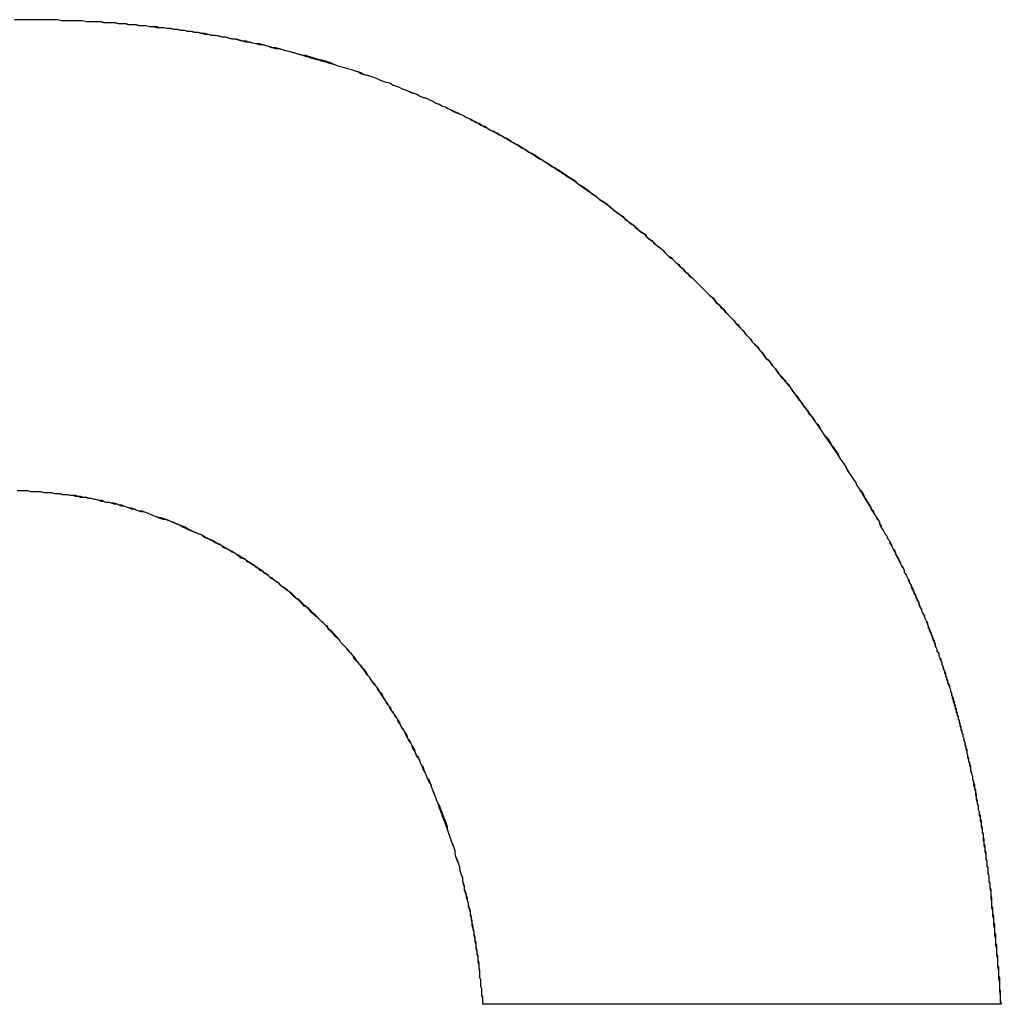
# Model space of a CAD drawing. Extents: x 214 to 2899, y -429 to 1714.
# Tile 54 of 80: x 1050.65 to 1051.68, y 586.32 to 587.35. Entities that reach past the tile are written whole.
import ezdxf

# ---------------------------------------------------------------- set-up
doc = ezdxf.new("R2010")
doc.units = 0
doc.linetypes.add('DURCHGEHEND', pattern=[0])
doc.layers.add('KF_PASSIO_SUB_12_FRONT', color=7, linetype='DURCHGEHEND')

# ---------------------------------------------------------------- blocks, each defined once
blk = doc.blocks.new('KF_PASSIO_SUB_12_FRONT')
at = {"layer": 'KF_PASSIO_SUB_12_FRONT'}
blk.add_line((-173.0915, -296.8038), (-173.631, -296.8038), dxfattribs=at)
blk.add_line((-173.0915, -296.8038), (-173.631, -296.8038), dxfattribs=at)
for points in [[(-174.119, -295.778, 0), (-174.112, -295.778, 0), (-174.106, -295.778, 0), (-174.1, -295.778, 0)], [(-174.118, -295.778, 0), (-174.112, -295.778, 0), (-174.106, -295.778, 0), (-174.1, -295.778, 0)], [(-174.1, -295.778, 0), (-174.096, -295.778, 0), (-174.092, -295.778, 0), (-174.089, -295.778, 0), (-174.085, -295.778, 0), (-174.081, -295.778, 0), (-174.077, -295.778, 0), (-174.074, -295.778, 0), (-174.07, -295.779, 0), (-174.066, -295.779, 0), (-174.062, -295.779, 0), (-174.059, -295.779, 0), (-174.055, -295.779, 0), (-174.051, -295.779, 0), (-174.048, -295.779, 0), (-174.044, -295.78, 0), (-174.04, -295.78, 0), (-174.037, -295.78, 0), (-174.033, -295.78, 0), (-174.029, -295.78, 0), (-174.025, -295.781, 0), (-174.022, -295.781, 0), (-174.018, -295.781, 0), (-174.014, -295.781, 0), (-174.011, -295.782, 0), (-174.007, -295.782, 0), (-174.003, -295.782, 0), (-174, -295.783, 0), (-173.996, -295.783, 0), (-173.992, -295.783, 0), (-173.989, -295.784, 0), (-173.985, -295.784, 0), (-173.982, -295.784, 0), (-173.978, -295.785, 0), (-173.974, -295.785, 0), (-173.971, -295.786, 0), (-173.967, -295.786, 0), (-173.963, -295.786, 0), (-173.96, -295.787, 0), (-173.956, -295.787, 0), (-173.953, -295.788, 0), (-173.949, -295.788, 0), (-173.945, -295.789, 0), (-173.942, -295.789, 0), (-173.938, -295.79, 0), (-173.935, -295.79, 0), (-173.931, -295.791, 0), (-173.928, -295.791, 0), (-173.924, -295.792, 0), (-173.92, -295.793, 0), (-173.917, -295.793, 0), (-173.913, -295.794, 0), (-173.91, -295.794, 0), (-173.906, -295.795, 0), (-173.903, -295.796, 0), (-173.899, -295.796, 0), (-173.896, -295.797, 0), (-173.892, -295.798, 0), (-173.888, -295.798, 0), (-173.885, -295.799, 0), (-173.881, -295.8, 0), (-173.878, -295.801, 0), (-173.874, -295.801, 0), (-173.871, -295.802, 0), (-173.867, -295.803, 0), (-173.864, -295.804, 0), (-173.86, -295.804, 0), (-173.857, -295.805, 0), (-173.853, -295.806, 0), (-173.85, -295.807, 0), (-173.847, -295.808, 0), (-173.843, -295.808, 0), (-173.84, -295.809, 0), (-173.836, -295.81, 0), (-173.833, -295.811, 0), (-173.829, -295.812, 0), (-173.826, -295.813, 0), (-173.822, -295.814, 0), (-173.819, -295.815, 0), (-173.816, -295.816, 0), (-173.812, -295.817, 0), (-173.809, -295.818, 0), (-173.805, -295.819, 0), (-173.802, -295.82, 0), (-173.799, -295.821, 0), (-173.795, -295.822, 0), (-173.792, -295.823, 0), (-173.788, -295.824, 0), (-173.785, -295.825, 0), (-173.782, -295.826, 0), (-173.778, -295.827, 0), (-173.775, -295.828, 0), (-173.772, -295.829, 0), (-173.768, -295.83, 0), (-173.765, -295.831, 0), (-173.761, -295.832, 0), (-173.758, -295.834, 0), (-173.755, -295.835, 0), (-173.751, -295.836, 0), (-173.748, -295.837, 0), (-173.745, -295.838, 0), (-173.742, -295.839, 0), (-173.738, -295.841, 0), (-173.735, -295.842, 0), (-173.732, -295.843, 0), (-173.728, -295.844, 0), (-173.725, -295.846, 0), (-173.722, -295.847, 0), (-173.719, -295.848, 0), (-173.715, -295.85, 0), (-173.712, -295.851, 0), (-173.709, -295.852, 0), (-173.706, -295.854, 0), (-173.702, -295.855, 0), (-173.699, -295.856, 0), (-173.696, -295.858, 0), (-173.693, -295.859, 0), (-173.689, -295.86, 0), (-173.686, -295.862, 0), (-173.683, -295.863, 0), (-173.68, -295.865, 0), (-173.677, -295.866, 0), (-173.673, -295.868, 0), (-173.67, -295.869, 0), (-173.667, -295.871, 0), (-173.664, -295.872, 0), (-173.661, -295.874, 0), (-173.658, -295.875, 0), (-173.654, -295.877, 0), (-173.651, -295.878, 0), (-173.648, -295.88, 0), (-173.645, -295.881, 0), (-173.642, -295.883, 0), (-173.639, -295.884, 0), (-173.636, -295.886, 0), (-173.633, -295.888, 0), (-173.629, -295.889, 0), (-173.626, -295.891, 0), (-173.623, -295.893, 0), (-173.62, -295.894, 0), (-173.617, -295.896, 0), (-173.614, -295.898, 0), (-173.611, -295.899, 0), (-173.608, -295.901, 0), (-173.605, -295.903, 0), (-173.602, -295.905, 0), (-173.599, -295.906, 0), (-173.596, -295.908, 0), (-173.593, -295.91, 0), (-173.59, -295.912, 0), (-173.587, -295.913, 0), (-173.584, -295.915, 0), (-173.581, -295.917, 0), (-173.578, -295.919, 0), (-173.575, -295.921, 0), (-173.572, -295.923, 0), (-173.569, -295.924, 0), (-173.566, -295.926, 0), (-173.563, -295.928, 0), (-173.56, -295.93, 0), (-173.557, -295.932, 0), (-173.554, -295.934, 0), (-173.551, -295.936, 0), (-173.548, -295.938, 0), (-173.545, -295.94, 0), (-173.542, -295.942, 0), (-173.539, -295.944, 0), (-173.536, -295.946, 0), (-173.533, -295.948, 0), (-173.531, -295.95, 0), (-173.528, -295.952, 0), (-173.525, -295.954, 0), (-173.522, -295.956, 0), (-173.519, -295.958, 0), (-173.516, -295.96, 0), (-173.513, -295.962, 0), (-173.511, -295.964, 0), (-173.508, -295.966, 0), (-173.505, -295.968, 0), (-173.502, -295.97, 0), (-173.499, -295.973, 0), (-173.496, -295.975, 0), (-173.494, -295.977, 0), (-173.491, -295.979, 0), (-173.488, -295.981, 0), (-173.485, -295.983, 0), (-173.483, -295.986, 0), (-173.48, -295.988, 0), (-173.477, -295.99, 0), (-173.474, -295.992, 0), (-173.472, -295.995, 0), (-173.469, -295.997, 0), (-173.466, -295.999, 0), (-173.463, -296.001, 0), (-173.461, -296.004, 0), (-173.458, -296.006, 0), (-173.455, -296.008, 0), (-173.453, -296.011, 0), (-173.45, -296.013, 0), (-173.447, -296.015, 0), (-173.444, -296.018, 0), (-173.442, -296.02, 0), (-173.439, -296.023, 0), (-173.437, -296.025, 0), (-173.434, -296.027, 0), (-173.431, -296.03, 0), (-173.429, -296.032, 0), (-173.426, -296.035, 0), (-173.423, -296.037, 0), (-173.421, -296.04, 0), (-173.418, -296.042, 0), (-173.416, -296.045, 0), (-173.413, -296.047, 0), (-173.41, -296.05, 0), (-173.408, -296.052, 0), (-173.405, -296.055, 0), (-173.403, -296.057, 0), (-173.4, -296.06, 0), (-173.398, -296.062, 0), (-173.395, -296.065, 0), (-173.393, -296.067, 0), (-173.39, -296.07, 0), (-173.388, -296.073, 0), (-173.385, -296.075, 0), (-173.383, -296.078, 0), (-173.38, -296.08, 0), (-173.378, -296.083, 0), (-173.375, -296.086, 0), (-173.373, -296.088, 0), (-173.37, -296.091, 0), (-173.368, -296.094, 0), (-173.365, -296.096, 0), (-173.363, -296.099, 0), (-173.36, -296.102, 0), (-173.358, -296.105, 0), (-173.356, -296.107, 0), (-173.353, -296.11, 0), (-173.351, -296.113, 0), (-173.348, -296.116, 0), (-173.346, -296.118, 0), (-173.344, -296.121, 0), (-173.341, -296.124, 0), (-173.339, -296.127, 0), (-173.337, -296.13, 0), (-173.334, -296.132, 0), (-173.332, -296.135, 0), (-173.33, -296.138, 0), (-173.327, -296.141, 0), (-173.325, -296.144, 0), (-173.323, -296.147, 0), (-173.32, -296.15, 0), (-173.318, -296.153, 0), (-173.316, -296.155, 0), (-173.313, -296.158, 0), (-173.311, -296.161, 0), (-173.309, -296.164, 0), (-173.307, -296.167, 0), (-173.304, -296.17, 0), (-173.302, -296.173, 0), (-173.3, -296.176, 0), (-173.298, -296.179, 0), (-173.296, -296.182, 0), (-173.293, -296.185, 0), (-173.291, -296.188, 0), (-173.289, -296.191, 0), (-173.287, -296.194, 0), (-173.285, -296.197, 0), (-173.282, -296.2, 0), (-173.28, -296.203, 0), (-173.278, -296.207, 0), (-173.276, -296.21, 0), (-173.274, -296.213, 0), (-173.272, -296.216, 0), (-173.27, -296.219, 0), (-173.267, -296.222, 0), (-173.265, -296.225, 0), (-173.263, -296.228, 0), (-173.261, -296.231, 0), (-173.259, -296.235, 0), (-173.257, -296.238, 0), (-173.255, -296.241, 0), (-173.253, -296.244, 0), (-173.251, -296.247, 0), (-173.249, -296.251, 0), (-173.247, -296.254, 0), (-173.245, -296.257, 0), (-173.243, -296.26, 0), (-173.241, -296.264, 0)], [(-174.1, -295.778, 0), (-174.096, -295.778, 0), (-174.092, -295.778, 0), (-174.089, -295.778, 0), (-174.085, -295.778, 0), (-174.081, -295.778, 0), (-174.078, -295.778, 0), (-174.074, -295.778, 0), (-174.07, -295.779, 0), (-174.066, -295.779, 0), (-174.063, -295.779, 0), (-174.059, -295.779, 0), (-174.055, -295.779, 0), (-174.052, -295.779, 0), (-174.048, -295.779, 0), (-174.044, -295.78, 0), (-174.041, -295.78, 0), (-174.037, -295.78, 0), (-174.033, -295.78, 0), (-174.03, -295.78, 0), (-174.026, -295.781, 0), (-174.022, -295.781, 0), (-174.019, -295.781, 0), (-174.015, -295.781, 0), (-174.011, -295.782, 0), (-174.008, -295.782, 0), (-174.004, -295.782, 0), (-174, -295.783, 0), (-173.997, -295.783, 0), (-173.993, -295.783, 0), (-173.989, -295.784, 0), (-173.986, -295.784, 0), (-173.982, -295.784, 0), (-173.978, -295.785, 0), (-173.975, -295.785, 0), (-173.971, -295.785, 0), (-173.968, -295.786, 0), (-173.964, -295.786, 0), (-173.96, -295.787, 0), (-173.957, -295.787, 0), (-173.953, -295.788, 0), (-173.95, -295.788, 0), (-173.946, -295.789, 0), (-173.942, -295.789, 0), (-173.939, -295.79, 0), (-173.935, -295.79, 0), (-173.932, -295.791, 0), (-173.928, -295.791, 0), (-173.925, -295.792, 0), (-173.921, -295.792, 0), (-173.917, -295.793, 0), (-173.914, -295.794, 0), (-173.91, -295.794, 0), (-173.907, -295.795, 0), (-173.903, -295.796, 0), (-173.9, -295.796, 0), (-173.896, -295.797, 0), (-173.893, -295.798, 0), (-173.889, -295.798, 0), (-173.886, -295.799, 0), (-173.882, -295.8, 0), (-173.878, -295.8, 0), (-173.875, -295.801, 0), (-173.871, -295.802, 0), (-173.868, -295.803, 0), (-173.864, -295.803, 0), (-173.861, -295.804, 0), (-173.857, -295.805, 0), (-173.854, -295.806, 0), (-173.851, -295.807, 0), (-173.847, -295.807, 0), (-173.844, -295.808, 0), (-173.84, -295.809, 0), (-173.837, -295.81, 0), (-173.833, -295.811, 0), (-173.83, -295.812, 0), (-173.826, -295.813, 0), (-173.823, -295.814, 0), (-173.819, -295.815, 0), (-173.816, -295.815, 0), (-173.813, -295.816, 0), (-173.809, -295.817, 0), (-173.806, -295.818, 0), (-173.802, -295.819, 0), (-173.799, -295.82, 0), (-173.795, -295.821, 0), (-173.792, -295.822, 0), (-173.789, -295.823, 0), (-173.785, -295.825, 0), (-173.782, -295.826, 0), (-173.778, -295.827, 0), (-173.775, -295.828, 0), (-173.772, -295.829, 0), (-173.768, -295.83, 0), (-173.765, -295.831, 0), (-173.762, -295.832, 0), (-173.758, -295.833, 0), (-173.755, -295.835, 0), (-173.752, -295.836, 0), (-173.748, -295.837, 0), (-173.745, -295.838, 0), (-173.742, -295.839, 0), (-173.738, -295.841, 0), (-173.735, -295.842, 0), (-173.732, -295.843, 0), (-173.728, -295.844, 0), (-173.725, -295.846, 0), (-173.722, -295.847, 0), (-173.719, -295.848, 0), (-173.715, -295.85, 0), (-173.712, -295.851, 0), (-173.709, -295.852, 0), (-173.705, -295.854, 0), (-173.702, -295.855, 0), (-173.699, -295.856, 0), (-173.696, -295.858, 0), (-173.692, -295.859, 0), (-173.689, -295.86, 0), (-173.686, -295.862, 0), (-173.683, -295.863, 0), (-173.68, -295.865, 0), (-173.676, -295.866, 0), (-173.673, -295.868, 0), (-173.67, -295.869, 0), (-173.667, -295.871, 0), (-173.664, -295.872, 0), (-173.66, -295.874, 0), (-173.657, -295.875, 0), (-173.654, -295.877, 0), (-173.651, -295.878, 0), (-173.648, -295.88, 0), (-173.645, -295.881, 0), (-173.641, -295.883, 0), (-173.638, -295.885, 0), (-173.635, -295.886, 0), (-173.632, -295.888, 0), (-173.629, -295.89, 0), (-173.626, -295.891, 0), (-173.623, -295.893, 0), (-173.62, -295.895, 0), (-173.616, -295.896, 0), (-173.613, -295.898, 0), (-173.61, -295.9, 0), (-173.607, -295.901, 0), (-173.604, -295.903, 0), (-173.601, -295.905, 0), (-173.598, -295.907, 0), (-173.595, -295.908, 0), (-173.592, -295.91, 0), (-173.589, -295.912, 0), (-173.586, -295.914, 0), (-173.583, -295.916, 0), (-173.58, -295.917, 0), (-173.577, -295.919, 0), (-173.574, -295.921, 0), (-173.571, -295.923, 0), (-173.568, -295.925, 0), (-173.565, -295.927, 0), (-173.562, -295.929, 0), (-173.559, -295.931, 0), (-173.556, -295.932, 0), (-173.553, -295.934, 0), (-173.55, -295.936, 0), (-173.547, -295.938, 0), (-173.544, -295.94, 0), (-173.541, -295.942, 0), (-173.538, -295.944, 0), (-173.535, -295.946, 0), (-173.533, -295.948, 0), (-173.53, -295.95, 0), (-173.527, -295.952, 0), (-173.524, -295.954, 0), (-173.521, -295.956, 0), (-173.518, -295.959, 0), (-173.515, -295.961, 0), (-173.512, -295.963, 0), (-173.51, -295.965, 0), (-173.507, -295.967, 0), (-173.504, -295.969, 0), (-173.501, -295.971, 0), (-173.498, -295.973, 0), (-173.495, -295.976, 0), (-173.493, -295.978, 0), (-173.49, -295.98, 0), (-173.487, -295.982, 0), (-173.484, -295.984, 0), (-173.481, -295.987, 0), (-173.479, -295.989, 0), (-173.476, -295.991, 0), (-173.473, -295.993, 0), (-173.47, -295.996, 0), (-173.468, -295.998, 0), (-173.465, -296, 0), (-173.462, -296.002, 0), (-173.46, -296.005, 0), (-173.457, -296.007, 0), (-173.454, -296.009, 0), (-173.451, -296.012, 0), (-173.449, -296.014, 0), (-173.446, -296.016, 0), (-173.443, -296.019, 0), (-173.441, -296.021, 0), (-173.438, -296.024, 0), (-173.435, -296.026, 0), (-173.433, -296.028, 0), (-173.43, -296.031, 0), (-173.427, -296.033, 0), (-173.425, -296.036, 0), (-173.422, -296.038, 0), (-173.42, -296.041, 0), (-173.417, -296.043, 0), (-173.414, -296.046, 0), (-173.412, -296.048, 0), (-173.409, -296.051, 0), (-173.407, -296.053, 0), (-173.404, -296.056, 0), (-173.402, -296.058, 0), (-173.399, -296.061, 0), (-173.397, -296.063, 0), (-173.394, -296.066, 0), (-173.391, -296.068, 0), (-173.389, -296.071, 0), (-173.386, -296.074, 0), (-173.384, -296.076, 0), (-173.381, -296.079, 0), (-173.379, -296.082, 0), (-173.377, -296.084, 0), (-173.374, -296.087, 0), (-173.372, -296.089, 0), (-173.369, -296.092, 0), (-173.367, -296.095, 0), (-173.364, -296.098, 0), (-173.362, -296.1, 0), (-173.359, -296.103, 0), (-173.357, -296.106, 0), (-173.355, -296.108, 0), (-173.352, -296.111, 0), (-173.35, -296.114, 0), (-173.347, -296.117, 0), (-173.345, -296.119, 0), (-173.343, -296.122, 0), (-173.34, -296.125, 0), (-173.338, -296.128, 0), (-173.336, -296.131, 0), (-173.333, -296.133, 0), (-173.331, -296.136, 0), (-173.329, -296.139, 0), (-173.326, -296.142, 0), (-173.324, -296.145, 0), (-173.322, -296.148, 0), (-173.32, -296.151, 0), (-173.317, -296.153, 0), (-173.315, -296.156, 0), (-173.313, -296.159, 0), (-173.31, -296.162, 0), (-173.308, -296.165, 0), (-173.306, -296.168, 0), (-173.304, -296.171, 0), (-173.302, -296.174, 0), (-173.299, -296.177, 0), (-173.297, -296.18, 0), (-173.295, -296.183, 0), (-173.293, -296.186, 0), (-173.291, -296.189, 0), (-173.288, -296.192, 0), (-173.286, -296.195, 0), (-173.284, -296.198, 0), (-173.282, -296.201, 0), (-173.28, -296.204, 0), (-173.278, -296.207, 0), (-173.276, -296.21, 0), (-173.273, -296.213, 0), (-173.271, -296.216, 0), (-173.269, -296.219, 0), (-173.267, -296.223, 0), (-173.265, -296.226, 0), (-173.263, -296.229, 0), (-173.261, -296.232, 0), (-173.259, -296.235, 0), (-173.257, -296.238, 0), (-173.255, -296.241, 0), (-173.253, -296.244, 0), (-173.251, -296.248, 0), (-173.249, -296.251, 0), (-173.247, -296.254, 0), (-173.245, -296.257, 0), (-173.243, -296.26, 0), (-173.241, -296.264, 0)], [(-173.241, -296.264, 0), (-173.24, -296.265, 0), (-173.239, -296.267, 0), (-173.238, -296.269, 0), (-173.237, -296.27, 0), (-173.236, -296.272, 0), (-173.235, -296.274, 0), (-173.234, -296.275, 0), (-173.233, -296.277, 0), (-173.232, -296.279, 0), (-173.231, -296.28, 0), (-173.23, -296.282, 0), (-173.229, -296.284, 0), (-173.228, -296.285, 0), (-173.227, -296.287, 0), (-173.226, -296.289, 0), (-173.225, -296.29, 0), (-173.224, -296.292, 0), (-173.223, -296.294, 0), (-173.222, -296.295, 0), (-173.221, -296.297, 0), (-173.22, -296.299, 0), (-173.219, -296.3, 0), (-173.218, -296.302, 0), (-173.217, -296.304, 0), (-173.216, -296.305, 0), (-173.216, -296.307, 0), (-173.215, -296.309, 0), (-173.214, -296.31, 0), (-173.213, -296.312, 0), (-173.212, -296.314, 0), (-173.211, -296.315, 0), (-173.21, -296.317, 0), (-173.209, -296.319, 0), (-173.208, -296.32, 0), (-173.207, -296.322, 0), (-173.207, -296.324, 0), (-173.206, -296.325, 0), (-173.205, -296.327, 0), (-173.204, -296.329, 0), (-173.203, -296.33, 0), (-173.202, -296.332, 0), (-173.201, -296.334, 0), (-173.201, -296.335, 0), (-173.2, -296.337, 0), (-173.199, -296.339, 0), (-173.198, -296.34, 0), (-173.197, -296.342, 0), (-173.196, -296.344, 0), (-173.196, -296.345, 0), (-173.195, -296.347, 0), (-173.194, -296.349, 0), (-173.193, -296.35, 0), (-173.192, -296.352, 0), (-173.192, -296.354, 0), (-173.191, -296.355, 0), (-173.19, -296.357, 0), (-173.189, -296.359, 0), (-173.188, -296.361, 0), (-173.188, -296.362, 0), (-173.187, -296.364, 0), (-173.186, -296.366, 0), (-173.185, -296.367, 0), (-173.185, -296.369, 0), (-173.184, -296.371, 0), (-173.183, -296.372, 0), (-173.182, -296.374, 0), (-173.182, -296.376, 0), (-173.181, -296.377, 0), (-173.18, -296.379, 0), (-173.179, -296.381, 0), (-173.179, -296.383, 0), (-173.178, -296.384, 0), (-173.177, -296.386, 0), (-173.176, -296.388, 0), (-173.176, -296.389, 0), (-173.175, -296.391, 0), (-173.174, -296.393, 0), (-173.174, -296.394, 0), (-173.173, -296.396, 0), (-173.172, -296.398, 0), (-173.171, -296.4, 0), (-173.171, -296.401, 0), (-173.17, -296.403, 0), (-173.169, -296.405, 0), (-173.169, -296.406, 0), (-173.168, -296.408, 0), (-173.167, -296.41, 0), (-173.167, -296.412, 0), (-173.166, -296.413, 0), (-173.165, -296.415, 0), (-173.165, -296.417, 0), (-173.164, -296.418, 0), (-173.163, -296.42, 0), (-173.163, -296.422, 0), (-173.162, -296.424, 0), (-173.161, -296.425, 0), (-173.161, -296.427, 0), (-173.16, -296.429, 0), (-173.16, -296.431, 0), (-173.159, -296.432, 0), (-173.158, -296.434, 0), (-173.158, -296.436, 0), (-173.157, -296.437, 0), (-173.156, -296.439, 0), (-173.156, -296.441, 0), (-173.155, -296.443, 0), (-173.155, -296.444, 0), (-173.154, -296.446, 0), (-173.153, -296.448, 0), (-173.153, -296.45, 0), (-173.152, -296.451, 0), (-173.152, -296.453, 0), (-173.151, -296.455, 0), (-173.15, -296.457, 0), (-173.15, -296.459, 0), (-173.149, -296.46, 0), (-173.149, -296.462, 0), (-173.148, -296.464, 0), (-173.148, -296.466, 0), (-173.147, -296.467, 0), (-173.147, -296.469, 0), (-173.146, -296.471, 0), (-173.145, -296.473, 0), (-173.145, -296.474, 0), (-173.144, -296.476, 0), (-173.144, -296.478, 0), (-173.143, -296.48, 0), (-173.143, -296.482, 0), (-173.142, -296.483, 0), (-173.142, -296.485, 0), (-173.141, -296.487, 0), (-173.141, -296.489, 0), (-173.14, -296.491, 0), (-173.14, -296.492, 0), (-173.139, -296.494, 0), (-173.139, -296.496, 0), (-173.138, -296.498, 0), (-173.138, -296.5, 0), (-173.137, -296.501, 0), (-173.137, -296.503, 0), (-173.136, -296.505, 0), (-173.136, -296.507, 0), (-173.135, -296.509, 0), (-173.135, -296.51, 0), (-173.134, -296.512, 0), (-173.134, -296.514, 0), (-173.133, -296.516, 0), (-173.133, -296.518, 0), (-173.132, -296.52, 0), (-173.132, -296.521, 0), (-173.131, -296.523, 0), (-173.131, -296.525, 0), (-173.13, -296.527, 0), (-173.13, -296.529, 0), (-173.129, -296.531, 0), (-173.129, -296.533, 0), (-173.129, -296.534, 0), (-173.128, -296.536, 0), (-173.128, -296.538, 0), (-173.127, -296.54, 0), (-173.127, -296.542, 0), (-173.126, -296.544, 0), (-173.126, -296.546, 0), (-173.126, -296.547, 0), (-173.125, -296.549, 0), (-173.125, -296.551, 0), (-173.124, -296.553, 0), (-173.124, -296.555, 0), (-173.123, -296.557, 0), (-173.123, -296.559, 0), (-173.123, -296.561, 0), (-173.122, -296.563, 0), (-173.122, -296.564, 0), (-173.121, -296.566, 0), (-173.121, -296.568, 0), (-173.121, -296.57, 0), (-173.12, -296.572, 0), (-173.12, -296.574, 0), (-173.12, -296.576, 0), (-173.119, -296.578, 0), (-173.119, -296.58, 0), (-173.118, -296.582, 0), (-173.118, -296.584, 0), (-173.118, -296.586, 0), (-173.117, -296.587, 0), (-173.117, -296.589, 0), (-173.117, -296.591, 0), (-173.116, -296.593, 0), (-173.116, -296.595, 0), (-173.115, -296.597, 0), (-173.115, -296.599, 0), (-173.115, -296.601, 0), (-173.114, -296.603, 0), (-173.114, -296.605, 0), (-173.114, -296.607, 0), (-173.113, -296.609, 0), (-173.113, -296.611, 0), (-173.113, -296.613, 0), (-173.112, -296.615, 0), (-173.112, -296.617, 0), (-173.112, -296.619, 0), (-173.111, -296.621, 0), (-173.111, -296.623, 0), (-173.111, -296.625, 0), (-173.11, -296.627, 0), (-173.11, -296.629, 0), (-173.11, -296.631, 0), (-173.11, -296.633, 0), (-173.109, -296.635, 0), (-173.109, -296.637, 0), (-173.109, -296.639, 0), (-173.108, -296.641, 0), (-173.108, -296.643, 0), (-173.108, -296.645, 0), (-173.107, -296.647, 0), (-173.107, -296.649, 0), (-173.107, -296.651, 0), (-173.107, -296.653, 0), (-173.106, -296.655, 0), (-173.106, -296.657, 0), (-173.106, -296.659, 0), (-173.105, -296.661, 0), (-173.105, -296.663, 0), (-173.105, -296.665, 0), (-173.105, -296.668, 0), (-173.104, -296.67, 0), (-173.104, -296.672, 0), (-173.104, -296.674, 0), (-173.104, -296.676, 0), (-173.103, -296.678, 0), (-173.103, -296.68, 0), (-173.103, -296.682, 0), (-173.102, -296.684, 0), (-173.102, -296.686, 0), (-173.102, -296.688, 0), (-173.102, -296.691, 0), (-173.101, -296.693, 0), (-173.101, -296.695, 0), (-173.101, -296.697, 0), (-173.101, -296.699, 0), (-173.101, -296.701, 0), (-173.1, -296.703, 0), (-173.1, -296.705, 0), (-173.1, -296.708, 0), (-173.1, -296.71, 0), (-173.099, -296.712, 0), (-173.099, -296.714, 0), (-173.099, -296.716, 0), (-173.099, -296.718, 0), (-173.098, -296.721, 0), (-173.098, -296.723, 0), (-173.098, -296.725, 0), (-173.098, -296.727, 0), (-173.098, -296.729, 0), (-173.097, -296.731, 0), (-173.097, -296.734, 0), (-173.097, -296.736, 0), (-173.097, -296.738, 0), (-173.097, -296.74, 0), (-173.096, -296.742, 0), (-173.096, -296.745, 0), (-173.096, -296.747, 0), (-173.096, -296.749, 0), (-173.096, -296.751, 0), (-173.095, -296.754, 0), (-173.095, -296.756, 0), (-173.095, -296.758, 0), (-173.095, -296.76, 0), (-173.095, -296.763, 0), (-173.094, -296.765, 0), (-173.094, -296.767, 0), (-173.094, -296.769, 0), (-173.094, -296.772, 0), (-173.094, -296.774, 0), (-173.093, -296.776, 0), (-173.093, -296.778, 0), (-173.093, -296.781, 0), (-173.093, -296.783, 0), (-173.093, -296.785, 0), (-173.093, -296.788, 0), (-173.092, -296.79, 0), (-173.092, -296.792, 0), (-173.092, -296.794, 0), (-173.092, -296.797, 0), (-173.092, -296.799, 0), (-173.092, -296.801, 0), (-173.091, -296.804, 0)], [(-173.241, -296.264, 0), (-173.24, -296.265, 0), (-173.239, -296.267, 0), (-173.237, -296.269, 0), (-173.236, -296.27, 0), (-173.235, -296.272, 0), (-173.234, -296.274, 0), (-173.233, -296.276, 0), (-173.232, -296.277, 0), (-173.231, -296.279, 0), (-173.23, -296.281, 0), (-173.229, -296.283, 0), (-173.228, -296.284, 0), (-173.227, -296.286, 0), (-173.226, -296.288, 0), (-173.225, -296.289, 0), (-173.224, -296.291, 0), (-173.223, -296.293, 0), (-173.222, -296.295, 0), (-173.221, -296.296, 0), (-173.22, -296.298, 0), (-173.219, -296.3, 0), (-173.218, -296.301, 0), (-173.218, -296.303, 0), (-173.217, -296.305, 0), (-173.216, -296.307, 0), (-173.215, -296.308, 0), (-173.214, -296.31, 0), (-173.213, -296.312, 0), (-173.212, -296.314, 0), (-173.211, -296.315, 0), (-173.21, -296.317, 0), (-173.209, -296.319, 0), (-173.208, -296.32, 0), (-173.207, -296.322, 0), (-173.206, -296.324, 0), (-173.205, -296.326, 0), (-173.205, -296.327, 0), (-173.204, -296.329, 0), (-173.203, -296.331, 0), (-173.202, -296.333, 0), (-173.201, -296.334, 0), (-173.2, -296.336, 0), (-173.199, -296.338, 0), (-173.198, -296.34, 0), (-173.198, -296.341, 0), (-173.197, -296.343, 0), (-173.196, -296.345, 0), (-173.195, -296.347, 0), (-173.194, -296.348, 0), (-173.193, -296.35, 0), (-173.192, -296.352, 0), (-173.192, -296.354, 0), (-173.191, -296.355, 0), (-173.19, -296.357, 0), (-173.189, -296.359, 0), (-173.188, -296.361, 0), (-173.187, -296.362, 0), (-173.187, -296.364, 0), (-173.186, -296.366, 0), (-173.185, -296.368, 0), (-173.184, -296.369, 0), (-173.183, -296.371, 0), (-173.183, -296.373, 0), (-173.182, -296.375, 0), (-173.181, -296.376, 0), (-173.18, -296.378, 0), (-173.18, -296.38, 0), (-173.179, -296.382, 0), (-173.178, -296.383, 0), (-173.177, -296.385, 0), (-173.177, -296.387, 0), (-173.176, -296.389, 0), (-173.175, -296.391, 0), (-173.174, -296.392, 0), (-173.174, -296.394, 0), (-173.173, -296.396, 0), (-173.172, -296.398, 0), (-173.171, -296.399, 0), (-173.171, -296.401, 0), (-173.17, -296.403, 0), (-173.169, -296.405, 0), (-173.168, -296.407, 0), (-173.168, -296.408, 0), (-173.167, -296.41, 0), (-173.166, -296.412, 0), (-173.166, -296.414, 0), (-173.165, -296.416, 0), (-173.164, -296.417, 0), (-173.164, -296.419, 0), (-173.163, -296.421, 0), (-173.162, -296.423, 0), (-173.162, -296.425, 0), (-173.161, -296.426, 0), (-173.16, -296.428, 0), (-173.16, -296.43, 0), (-173.159, -296.432, 0), (-173.158, -296.434, 0), (-173.158, -296.435, 0), (-173.157, -296.437, 0), (-173.156, -296.439, 0), (-173.156, -296.441, 0), (-173.155, -296.443, 0), (-173.154, -296.444, 0), (-173.154, -296.446, 0), (-173.153, -296.448, 0), (-173.153, -296.45, 0), (-173.152, -296.452, 0), (-173.151, -296.454, 0), (-173.151, -296.455, 0), (-173.15, -296.457, 0), (-173.149, -296.459, 0), (-173.149, -296.461, 0), (-173.148, -296.463, 0), (-173.148, -296.465, 0), (-173.147, -296.466, 0), (-173.147, -296.468, 0), (-173.146, -296.47, 0), (-173.145, -296.472, 0), (-173.145, -296.474, 0), (-173.144, -296.476, 0), (-173.144, -296.478, 0), (-173.143, -296.479, 0), (-173.143, -296.481, 0), (-173.142, -296.483, 0), (-173.141, -296.485, 0), (-173.141, -296.487, 0), (-173.14, -296.489, 0), (-173.14, -296.491, 0), (-173.139, -296.492, 0), (-173.139, -296.494, 0), (-173.138, -296.496, 0), (-173.138, -296.498, 0), (-173.137, -296.5, 0), (-173.137, -296.502, 0), (-173.136, -296.504, 0), (-173.136, -296.506, 0), (-173.135, -296.508, 0), (-173.135, -296.51, 0), (-173.134, -296.511, 0), (-173.134, -296.513, 0), (-173.133, -296.515, 0), (-173.133, -296.517, 0), (-173.132, -296.519, 0), (-173.132, -296.521, 0), (-173.131, -296.523, 0), (-173.131, -296.525, 0), (-173.13, -296.527, 0), (-173.13, -296.529, 0), (-173.129, -296.531, 0), (-173.129, -296.533, 0), (-173.128, -296.535, 0), (-173.128, -296.537, 0), (-173.127, -296.538, 0), (-173.127, -296.54, 0), (-173.127, -296.542, 0), (-173.126, -296.544, 0), (-173.126, -296.546, 0), (-173.125, -296.548, 0), (-173.125, -296.55, 0), (-173.124, -296.552, 0), (-173.124, -296.554, 0), (-173.123, -296.556, 0), (-173.123, -296.558, 0), (-173.123, -296.56, 0), (-173.122, -296.562, 0), (-173.122, -296.564, 0), (-173.121, -296.566, 0), (-173.121, -296.568, 0), (-173.121, -296.57, 0), (-173.12, -296.572, 0), (-173.12, -296.573, 0), (-173.119, -296.575, 0), (-173.119, -296.577, 0), (-173.119, -296.579, 0), (-173.118, -296.581, 0), (-173.118, -296.583, 0), (-173.117, -296.585, 0), (-173.117, -296.587, 0), (-173.117, -296.589, 0), (-173.116, -296.591, 0), (-173.116, -296.593, 0), (-173.116, -296.595, 0), (-173.115, -296.597, 0), (-173.115, -296.599, 0), (-173.115, -296.601, 0), (-173.114, -296.603, 0), (-173.114, -296.605, 0), (-173.113, -296.607, 0), (-173.113, -296.609, 0), (-173.113, -296.611, 0), (-173.112, -296.613, 0), (-173.112, -296.615, 0), (-173.112, -296.617, 0), (-173.111, -296.62, 0), (-173.111, -296.622, 0), (-173.111, -296.624, 0), (-173.11, -296.626, 0), (-173.11, -296.628, 0), (-173.11, -296.63, 0), (-173.109, -296.632, 0), (-173.109, -296.635, 0), (-173.109, -296.637, 0), (-173.108, -296.639, 0), (-173.108, -296.641, 0), (-173.108, -296.643, 0), (-173.107, -296.646, 0), (-173.107, -296.648, 0), (-173.107, -296.65, 0), (-173.107, -296.653, 0), (-173.106, -296.655, 0), (-173.106, -296.657, 0), (-173.106, -296.66, 0), (-173.105, -296.662, 0), (-173.105, -296.665, 0), (-173.105, -296.667, 0), (-173.104, -296.67, 0), (-173.104, -296.672, 0), (-173.104, -296.675, 0), (-173.103, -296.678, 0), (-173.103, -296.68, 0), (-173.103, -296.683, 0), (-173.102, -296.686, 0), (-173.102, -296.688, 0), (-173.102, -296.691, 0), (-173.102, -296.694, 0), (-173.101, -296.697, 0), (-173.101, -296.7, 0), (-173.101, -296.703, 0), (-173.1, -296.706, 0), (-173.1, -296.709, 0), (-173.1, -296.712, 0), (-173.099, -296.715, 0), (-173.099, -296.718, 0), (-173.099, -296.722, 0), (-173.098, -296.725, 0), (-173.098, -296.728, 0), (-173.098, -296.732, 0), (-173.097, -296.735, 0), (-173.097, -296.739, 0), (-173.097, -296.742, 0), (-173.096, -296.746, 0), (-173.096, -296.749, 0), (-173.096, -296.753, 0), (-173.095, -296.757, 0), (-173.095, -296.761, 0), (-173.095, -296.765, 0), (-173.094, -296.769, 0), (-173.094, -296.773, 0), (-173.094, -296.777, 0), (-173.093, -296.781, 0), (-173.093, -296.786, 0), (-173.093, -296.79, 0), (-173.092, -296.795, 0), (-173.092, -296.799, 0), (-173.091, -296.804, 0)], [(-173.631, -296.804, 0), (-173.631, -296.801, 0), (-173.631, -296.797, 0), (-173.632, -296.794, 0), (-173.632, -296.791, 0), (-173.632, -296.788, 0), (-173.633, -296.785, 0), (-173.633, -296.782, 0), (-173.633, -296.779, 0), (-173.634, -296.776, 0), (-173.634, -296.772, 0), (-173.634, -296.769, 0), (-173.635, -296.766, 0), (-173.635, -296.763, 0), (-173.636, -296.76, 0), (-173.636, -296.757, 0), (-173.636, -296.754, 0), (-173.637, -296.751, 0), (-173.637, -296.748, 0), (-173.638, -296.745, 0), (-173.638, -296.742, 0), (-173.639, -296.739, 0), (-173.639, -296.736, 0), (-173.64, -296.732, 0), (-173.64, -296.729, 0), (-173.641, -296.726, 0), (-173.641, -296.723, 0), (-173.642, -296.72, 0), (-173.642, -296.717, 0), (-173.643, -296.714, 0), (-173.644, -296.711, 0), (-173.644, -296.708, 0), (-173.645, -296.705, 0), (-173.646, -296.702, 0), (-173.646, -296.699, 0), (-173.647, -296.696, 0), (-173.647, -296.693, 0), (-173.648, -296.691, 0), (-173.649, -296.688, 0), (-173.65, -296.685, 0), (-173.65, -296.682, 0), (-173.651, -296.679, 0), (-173.652, -296.676, 0), (-173.652, -296.673, 0), (-173.653, -296.67, 0), (-173.654, -296.667, 0), (-173.655, -296.664, 0), (-173.655, -296.661, 0), (-173.656, -296.658, 0), (-173.657, -296.656, 0), (-173.658, -296.653, 0), (-173.659, -296.65, 0), (-173.66, -296.647, 0), (-173.66, -296.644, 0), (-173.661, -296.641, 0), (-173.662, -296.639, 0), (-173.663, -296.636, 0), (-173.664, -296.633, 0), (-173.665, -296.63, 0), (-173.666, -296.627, 0), (-173.667, -296.624, 0), (-173.668, -296.622, 0), (-173.669, -296.619, 0), (-173.67, -296.616, 0), (-173.671, -296.613, 0), (-173.672, -296.611, 0), (-173.673, -296.608, 0), (-173.674, -296.605, 0), (-173.675, -296.602, 0), (-173.676, -296.6, 0), (-173.677, -296.597, 0), (-173.678, -296.594, 0), (-173.679, -296.592, 0), (-173.68, -296.589, 0), (-173.681, -296.586, 0), (-173.682, -296.583, 0), (-173.683, -296.581, 0), (-173.684, -296.578, 0), (-173.685, -296.575, 0), (-173.687, -296.573, 0), (-173.688, -296.57, 0), (-173.689, -296.568, 0), (-173.69, -296.565, 0), (-173.691, -296.562, 0), (-173.693, -296.56, 0), (-173.694, -296.557, 0), (-173.695, -296.555, 0), (-173.696, -296.552, 0), (-173.697, -296.549, 0), (-173.699, -296.547, 0), (-173.7, -296.544, 0), (-173.701, -296.542, 0), (-173.703, -296.539, 0), (-173.704, -296.537, 0), (-173.705, -296.534, 0), (-173.706, -296.532, 0), (-173.708, -296.529, 0), (-173.709, -296.527, 0), (-173.711, -296.524, 0), (-173.712, -296.522, 0), (-173.713, -296.519, 0), (-173.715, -296.517, 0), (-173.716, -296.514, 0), (-173.717, -296.512, 0), (-173.719, -296.51, 0), (-173.72, -296.507, 0), (-173.722, -296.505, 0), (-173.723, -296.502, 0), (-173.725, -296.5, 0), (-173.726, -296.498, 0), (-173.728, -296.495, 0), (-173.729, -296.493, 0), (-173.731, -296.491, 0), (-173.732, -296.488, 0), (-173.734, -296.486, 0), (-173.735, -296.484, 0), (-173.737, -296.481, 0), (-173.738, -296.479, 0), (-173.74, -296.477, 0), (-173.741, -296.474, 0), (-173.743, -296.472, 0), (-173.745, -296.47, 0), (-173.746, -296.468, 0), (-173.748, -296.465, 0), (-173.749, -296.463, 0), (-173.751, -296.461, 0), (-173.753, -296.459, 0), (-173.754, -296.457, 0), (-173.756, -296.454, 0), (-173.758, -296.452, 0), (-173.759, -296.45, 0), (-173.761, -296.448, 0), (-173.763, -296.446, 0), (-173.765, -296.444, 0), (-173.766, -296.441, 0), (-173.768, -296.439, 0), (-173.77, -296.437, 0), (-173.772, -296.435, 0), (-173.773, -296.433, 0), (-173.775, -296.431, 0), (-173.777, -296.429, 0), (-173.779, -296.427, 0), (-173.78, -296.425, 0), (-173.782, -296.423, 0), (-173.784, -296.421, 0), (-173.786, -296.419, 0), (-173.788, -296.417, 0), (-173.79, -296.415, 0), (-173.792, -296.413, 0), (-173.793, -296.411, 0), (-173.795, -296.409, 0), (-173.797, -296.407, 0), (-173.799, -296.405, 0), (-173.801, -296.403, 0), (-173.803, -296.401, 0), (-173.805, -296.4, 0), (-173.807, -296.398, 0), (-173.809, -296.396, 0), (-173.811, -296.394, 0), (-173.813, -296.392, 0), (-173.815, -296.39, 0), (-173.817, -296.389, 0), (-173.819, -296.387, 0), (-173.821, -296.385, 0), (-173.823, -296.383, 0), (-173.825, -296.381, 0), (-173.827, -296.38, 0), (-173.829, -296.378, 0), (-173.831, -296.376, 0), (-173.833, -296.374, 0), (-173.835, -296.373, 0), (-173.837, -296.371, 0), (-173.839, -296.369, 0), (-173.841, -296.368, 0), (-173.843, -296.366, 0), (-173.845, -296.364, 0), (-173.847, -296.363, 0), (-173.85, -296.361, 0), (-173.852, -296.36, 0), (-173.854, -296.358, 0), (-173.856, -296.356, 0), (-173.858, -296.355, 0), (-173.86, -296.353, 0), (-173.863, -296.352, 0), (-173.865, -296.35, 0), (-173.867, -296.349, 0), (-173.869, -296.347, 0), (-173.871, -296.346, 0), (-173.874, -296.344, 0), (-173.876, -296.343, 0), (-173.878, -296.341, 0), (-173.88, -296.34, 0), (-173.883, -296.339, 0), (-173.885, -296.337, 0), (-173.887, -296.336, 0), (-173.889, -296.334, 0), (-173.892, -296.333, 0), (-173.894, -296.332, 0), (-173.896, -296.33, 0), (-173.899, -296.329, 0), (-173.901, -296.328, 0), (-173.903, -296.326, 0), (-173.906, -296.325, 0), (-173.908, -296.324, 0), (-173.91, -296.323, 0), (-173.913, -296.321, 0), (-173.915, -296.32, 0), (-173.917, -296.319, 0), (-173.92, -296.318, 0), (-173.922, -296.317, 0), (-173.924, -296.315, 0), (-173.927, -296.314, 0), (-173.929, -296.313, 0), (-173.932, -296.312, 0), (-173.934, -296.311, 0), (-173.937, -296.31, 0), (-173.939, -296.309, 0), (-173.941, -296.308, 0), (-173.944, -296.307, 0), (-173.946, -296.305, 0), (-173.949, -296.304, 0), (-173.951, -296.303, 0), (-173.954, -296.302, 0), (-173.956, -296.301, 0), (-173.959, -296.3, 0), (-173.961, -296.299, 0), (-173.964, -296.299, 0), (-173.966, -296.298, 0), (-173.969, -296.297, 0), (-173.971, -296.296, 0), (-173.974, -296.295, 0), (-173.976, -296.294, 0), (-173.979, -296.293, 0), (-173.981, -296.292, 0), (-173.984, -296.291, 0), (-173.987, -296.291, 0), (-173.989, -296.29, 0), (-173.992, -296.289, 0), (-173.994, -296.288, 0), (-173.997, -296.288, 0), (-173.999, -296.287, 0), (-174.002, -296.286, 0), (-174.005, -296.285, 0), (-174.007, -296.285, 0), (-174.01, -296.284, 0), (-174.012, -296.283, 0), (-174.015, -296.283, 0), (-174.018, -296.282, 0), (-174.02, -296.281, 0), (-174.023, -296.281, 0), (-174.026, -296.28, 0), (-174.028, -296.28, 0), (-174.031, -296.279, 0), (-174.034, -296.278, 0), (-174.036, -296.278, 0), (-174.039, -296.277, 0), (-174.042, -296.277, 0), (-174.044, -296.276, 0), (-174.047, -296.276, 0), (-174.05, -296.276, 0), (-174.052, -296.275, 0), (-174.055, -296.275, 0), (-174.058, -296.274, 0), (-174.061, -296.274, 0), (-174.063, -296.273, 0), (-174.066, -296.273, 0), (-174.069, -296.273, 0), (-174.071, -296.272, 0), (-174.074, -296.272, 0), (-174.077, -296.272, 0), (-174.08, -296.271, 0), (-174.082, -296.271, 0), (-174.085, -296.271, 0), (-174.088, -296.271, 0), (-174.091, -296.27, 0), (-174.093, -296.27, 0), (-174.096, -296.27, 0), (-174.099, -296.27, 0), (-174.102, -296.27, 0), (-174.105, -296.269, 0), (-174.107, -296.269, 0), (-174.11, -296.269, 0), (-174.113, -296.269, 0), (-174.116, -296.269, 0)], [(-173.631, -296.804, 0), (-173.631, -296.801, 0), (-173.631, -296.798, 0), (-173.632, -296.795, 0), (-173.632, -296.791, 0), (-173.632, -296.788, 0), (-173.633, -296.785, 0), (-173.633, -296.782, 0), (-173.633, -296.779, 0), (-173.634, -296.776, 0), (-173.634, -296.773, 0), (-173.634, -296.77, 0), (-173.635, -296.767, 0), (-173.635, -296.764, 0), (-173.635, -296.761, 0), (-173.636, -296.758, 0), (-173.636, -296.755, 0), (-173.637, -296.752, 0), (-173.637, -296.749, 0), (-173.638, -296.746, 0), (-173.638, -296.743, 0), (-173.638, -296.74, 0), (-173.639, -296.737, 0), (-173.639, -296.734, 0), (-173.64, -296.731, 0), (-173.64, -296.728, 0), (-173.641, -296.725, 0), (-173.642, -296.722, 0), (-173.642, -296.719, 0), (-173.643, -296.716, 0), (-173.643, -296.713, 0), (-173.644, -296.71, 0), (-173.644, -296.707, 0), (-173.645, -296.704, 0), (-173.646, -296.701, 0), (-173.646, -296.699, 0), (-173.647, -296.696, 0), (-173.648, -296.693, 0), (-173.648, -296.69, 0), (-173.649, -296.687, 0), (-173.65, -296.684, 0), (-173.65, -296.681, 0), (-173.651, -296.678, 0), (-173.652, -296.675, 0), (-173.652, -296.672, 0), (-173.653, -296.67, 0), (-173.654, -296.667, 0), (-173.655, -296.664, 0), (-173.655, -296.661, 0), (-173.656, -296.658, 0), (-173.657, -296.655, 0), (-173.658, -296.652, 0), (-173.659, -296.65, 0), (-173.66, -296.647, 0), (-173.66, -296.644, 0), (-173.661, -296.641, 0), (-173.662, -296.638, 0), (-173.663, -296.636, 0), (-173.664, -296.633, 0), (-173.665, -296.63, 0), (-173.666, -296.627, 0), (-173.667, -296.624, 0), (-173.668, -296.622, 0), (-173.668, -296.619, 0), (-173.669, -296.616, 0), (-173.67, -296.613, 0), (-173.671, -296.611, 0), (-173.672, -296.608, 0), (-173.673, -296.605, 0), (-173.674, -296.602, 0), (-173.675, -296.6, 0), (-173.676, -296.597, 0), (-173.678, -296.594, 0), (-173.679, -296.592, 0), (-173.68, -296.589, 0), (-173.681, -296.586, 0), (-173.682, -296.584, 0), (-173.683, -296.581, 0), (-173.684, -296.578, 0), (-173.685, -296.576, 0), (-173.686, -296.573, 0), (-173.687, -296.57, 0), (-173.689, -296.568, 0), (-173.69, -296.565, 0), (-173.691, -296.563, 0), (-173.692, -296.56, 0), (-173.693, -296.557, 0), (-173.695, -296.555, 0), (-173.696, -296.552, 0), (-173.697, -296.55, 0), (-173.698, -296.547, 0), (-173.7, -296.545, 0), (-173.701, -296.542, 0), (-173.702, -296.539, 0), (-173.703, -296.537, 0), (-173.705, -296.534, 0), (-173.706, -296.532, 0), (-173.707, -296.529, 0), (-173.709, -296.527, 0), (-173.71, -296.524, 0), (-173.711, -296.522, 0), (-173.713, -296.519, 0), (-173.714, -296.517, 0), (-173.716, -296.515, 0), (-173.717, -296.512, 0), (-173.718, -296.51, 0), (-173.72, -296.507, 0), (-173.721, -296.505, 0), (-173.723, -296.502, 0), (-173.724, -296.5, 0), (-173.726, -296.498, 0), (-173.727, -296.495, 0), (-173.729, -296.493, 0), (-173.73, -296.491, 0), (-173.732, -296.488, 0), (-173.733, -296.486, 0), (-173.735, -296.484, 0), (-173.736, -296.481, 0), (-173.738, -296.479, 0), (-173.739, -296.477, 0), (-173.741, -296.474, 0), (-173.743, -296.472, 0), (-173.744, -296.47, 0), (-173.746, -296.468, 0), (-173.748, -296.465, 0), (-173.749, -296.463, 0), (-173.751, -296.461, 0), (-173.752, -296.459, 0), (-173.754, -296.456, 0), (-173.756, -296.454, 0), (-173.757, -296.452, 0), (-173.759, -296.45, 0), (-173.761, -296.448, 0), (-173.763, -296.445, 0), (-173.764, -296.443, 0), (-173.766, -296.441, 0), (-173.768, -296.439, 0), (-173.77, -296.437, 0), (-173.771, -296.435, 0), (-173.773, -296.433, 0), (-173.775, -296.431, 0), (-173.777, -296.429, 0), (-173.779, -296.427, 0), (-173.78, -296.425, 0), (-173.782, -296.422, 0), (-173.784, -296.42, 0), (-173.786, -296.418, 0), (-173.788, -296.416, 0), (-173.79, -296.414, 0), (-173.792, -296.412, 0), (-173.793, -296.41, 0), (-173.795, -296.409, 0), (-173.797, -296.407, 0), (-173.799, -296.405, 0), (-173.801, -296.403, 0), (-173.803, -296.401, 0), (-173.805, -296.399, 0), (-173.807, -296.397, 0), (-173.809, -296.395, 0), (-173.811, -296.393, 0), (-173.813, -296.391, 0), (-173.815, -296.39, 0), (-173.817, -296.388, 0), (-173.819, -296.386, 0), (-173.821, -296.384, 0), (-173.823, -296.382, 0), (-173.825, -296.381, 0), (-173.827, -296.379, 0), (-173.829, -296.377, 0), (-173.831, -296.375, 0), (-173.833, -296.374, 0), (-173.835, -296.372, 0), (-173.838, -296.37, 0), (-173.84, -296.369, 0), (-173.842, -296.367, 0), (-173.844, -296.365, 0), (-173.846, -296.364, 0), (-173.848, -296.362, 0), (-173.85, -296.36, 0), (-173.853, -296.359, 0), (-173.855, -296.357, 0), (-173.857, -296.355, 0), (-173.859, -296.354, 0), (-173.861, -296.352, 0), (-173.863, -296.351, 0), (-173.866, -296.349, 0), (-173.868, -296.348, 0), (-173.87, -296.346, 0), (-173.872, -296.345, 0), (-173.875, -296.343, 0), (-173.877, -296.342, 0), (-173.879, -296.34, 0), (-173.881, -296.339, 0), (-173.884, -296.337, 0), (-173.886, -296.336, 0), (-173.888, -296.335, 0), (-173.891, -296.333, 0), (-173.893, -296.332, 0), (-173.895, -296.331, 0), (-173.898, -296.329, 0), (-173.9, -296.328, 0), (-173.902, -296.327, 0), (-173.905, -296.325, 0), (-173.907, -296.324, 0), (-173.909, -296.323, 0), (-173.912, -296.321, 0), (-173.914, -296.32, 0), (-173.917, -296.319, 0), (-173.919, -296.318, 0), (-173.921, -296.317, 0), (-173.924, -296.315, 0), (-173.926, -296.314, 0), (-173.929, -296.313, 0), (-173.931, -296.312, 0), (-173.934, -296.311, 0), (-173.936, -296.31, 0), (-173.938, -296.309, 0), (-173.941, -296.307, 0), (-173.943, -296.306, 0), (-173.946, -296.305, 0), (-173.948, -296.304, 0), (-173.951, -296.303, 0), (-173.953, -296.302, 0), (-173.956, -296.301, 0), (-173.958, -296.3, 0), (-173.961, -296.299, 0), (-173.963, -296.298, 0), (-173.966, -296.297, 0), (-173.968, -296.297, 0), (-173.971, -296.296, 0), (-173.974, -296.295, 0), (-173.976, -296.294, 0), (-173.979, -296.293, 0), (-173.981, -296.292, 0), (-173.984, -296.291, 0), (-173.986, -296.29, 0), (-173.989, -296.29, 0), (-173.992, -296.289, 0), (-173.994, -296.288, 0), (-173.997, -296.287, 0), (-173.999, -296.287, 0), (-174.002, -296.286, 0), (-174.005, -296.285, 0), (-174.007, -296.284, 0), (-174.01, -296.284, 0), (-174.012, -296.283, 0), (-174.015, -296.282, 0), (-174.018, -296.282, 0), (-174.02, -296.281, 0), (-174.023, -296.281, 0), (-174.026, -296.28, 0), (-174.028, -296.279, 0), (-174.031, -296.279, 0), (-174.034, -296.278, 0), (-174.036, -296.278, 0), (-174.039, -296.277, 0), (-174.042, -296.277, 0), (-174.044, -296.276, 0), (-174.047, -296.276, 0), (-174.05, -296.275, 0), (-174.053, -296.275, 0), (-174.055, -296.274, 0), (-174.058, -296.274, 0), (-174.061, -296.274, 0), (-174.063, -296.273, 0), (-174.066, -296.273, 0), (-174.069, -296.273, 0), (-174.072, -296.272, 0), (-174.074, -296.272, 0), (-174.077, -296.272, 0), (-174.08, -296.271, 0), (-174.083, -296.271, 0), (-174.085, -296.271, 0), (-174.088, -296.271, 0), (-174.091, -296.27, 0), (-174.094, -296.27, 0), (-174.096, -296.27, 0), (-174.099, -296.27, 0), (-174.102, -296.27, 0), (-174.105, -296.269, 0), (-174.108, -296.269, 0), (-174.11, -296.269, 0), (-174.113, -296.269, 0), (-174.116, -296.269, 0)]]:
    blk.add_polyline3d(points, dxfattribs=at)

msp = doc.modelspace()

# ---------------------------------------------------------------- block references
at = {"layer": 'KF_PASSIO_SUB_12_FRONT'}
msp.add_blockref('KF_PASSIO_SUB_12_FRONT', (1224.7682, 883.1268), dxfattribs=at)

doc.saveas('drawing.dxf')
